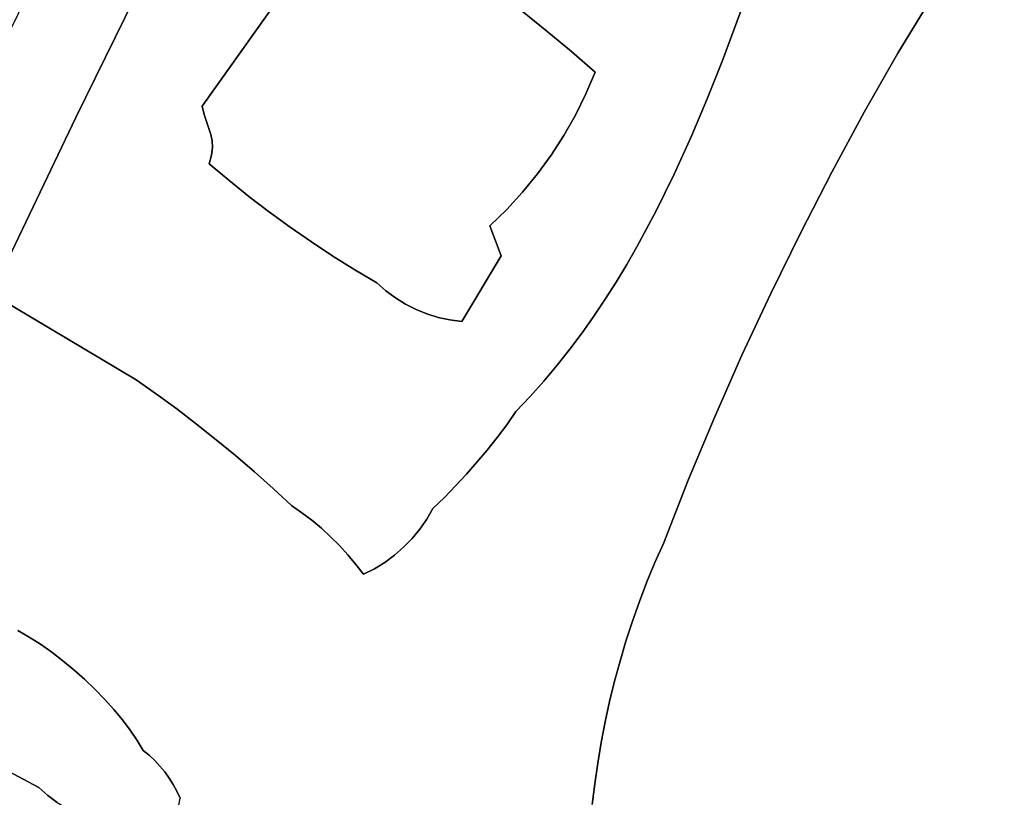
# Model space of a CAD drawing. Header units: inches. Extents: x 36.3 to 71.4, y 17.4 to 61.7.
# Tile 64 of 80: x 46.4 to 51.4, y 46.6 to 50.5. Entities that reach past the tile are written whole.
import ezdxf

# ---------------------------------------------------------------- set-up
doc = ezdxf.new("R2010")
doc.units = ezdxf.units.IN
doc.layers.add('SURFACES_FOR_SKETCHUP', color=7, linetype='Continuous')

msp = doc.modelspace()

# ---------------------------------------------------------------- linework, layer by layer
at = {"layer": 'SURFACES_FOR_SKETCHUP'}
for points, invisible_edges in [([(51.4242, 51.2591), (51.3398, 51.1591), (52.2807, 48.9913)], 10), ([(51.3398, 51.1591), (50.2427, 51.075), (50.8414, 50.3365)], 3), ([(50.8414, 50.3365), (52.2067, 48.9934), (51.3398, 51.1591)], 3), ([(52.2067, 48.9934), (52.2807, 48.9913), (51.3398, 51.1591)], 10), ([(50.1067, 50.6867), (50.8414, 50.3365), (50.2427, 51.075)], 3), ([(47.1601, 50.8918), (46.4831, 50.6359), (46.7304, 50.0145)], 3), ([(46.7304, 50.0145), (47.3611, 50.0715), (47.1601, 50.8918)], 3), ([(47.8176, 50.7125), (47.1601, 50.8918), (47.3611, 50.0715)], 3), ([(47.8176, 50.7125), (47.3611, 50.0715), (47.8771, 50.694)], 2), ([(47.8771, 50.694), (47.3611, 50.0715), (47.9381, 50.6822)], 3), ([(47.3714, 50.0301), (47.9381, 50.6822), (47.3611, 50.0715)], 3), ([(47.383, 49.9938), (47.9381, 50.6822), (47.3714, 50.0301)], 3), ([(47.4044, 49.9293), (47.9381, 50.6822), (47.383, 49.9938)], 3), ([(47.9381, 50.6822), (47.4044, 49.9293), (48.0001, 50.6771)], 3), ([(48.0001, 50.6771), (47.698, 49.5416), (48.0624, 50.6788)], 3), ([(47.8022, 49.4658), (48.0624, 50.6788), (47.698, 49.5416)], 3), ([(47.908, 49.3925), (48.0624, 50.6788), (47.8022, 49.4658)], 3), ([(48.8007, 49.4727), (48.0624, 50.6788), (47.908, 49.3925)], 11), ([(48.8851, 49.5547), (48.9646, 49.6412), (48.0624, 50.6788)], 10), ([(48.8007, 49.4727), (48.8851, 49.5547), (48.0624, 50.6788)], 10), ([(48.836, 50.6415), (48.0624, 50.6788), (48.9646, 49.6412)], 11), ([(49.0863, 50.4467), (50.1067, 50.6867), (48.9623, 50.5456)], 3), ([(49.0863, 50.4467), (49.2081, 50.345), (50.1067, 50.6867)], 10), ([(50.0365, 50.4928), (50.1067, 50.6867), (49.2081, 50.345)], 10), ([(50.0365, 50.4928), (50.8414, 50.3365), (50.1067, 50.6867)], 3), ([(46.4589, 50.5748), (46.7304, 50.0145), (46.4831, 50.6359)], 3), ([(47.4044, 49.9293), (47.5956, 49.6197), (48.0001, 50.6771)], 11), ([(47.698, 49.5416), (48.0001, 50.6771), (47.5956, 49.6197)], 3), ([(49.0388, 49.7318), (48.836, 50.6415), (48.9646, 49.6412)], 3), ([(48.836, 50.6415), (49.0388, 49.7318), (48.9623, 50.5456)], 3), ([(46.4321, 50.5146), (46.7304, 50.0145), (46.4589, 50.5748)], 3), ([(48.9623, 50.5456), (49.1078, 49.8265), (49.0863, 50.4467)], 3), ([(49.1078, 49.8265), (48.9623, 50.5456), (49.0388, 49.7318)], 3), ([(46.4027, 50.4557), (46.7304, 50.0145), (46.4321, 50.5146)], 3), ([(49.2081, 50.345), (49.3274, 50.2404), (50.0365, 50.4928)], 10), ([(49.9638, 50.2997), (50.0365, 50.4928), (49.3274, 50.2404)], 10), ([(49.9638, 50.2997), (50.6732, 50.0406), (50.0365, 50.4928)], 3), ([(50.8414, 50.3365), (50.0365, 50.4928), (50.6732, 50.0406)], 3), ([(46.4027, 50.4557), (46.3709, 50.3979), (46.7304, 50.0145)], 10), ([(49.2081, 50.345), (49.0863, 50.4467), (49.2292, 50.0269)], 10), ([(49.1713, 49.9249), (49.2292, 50.0269), (49.0863, 50.4467)], 10), ([(49.1713, 49.9249), (49.0863, 50.4467), (49.1078, 49.8265)], 3), ([(46.3709, 50.3979), (45.8642, 49.2973), (46.7304, 50.0145)], 11), ([(49.3274, 50.2404), (49.2081, 50.345), (49.2813, 50.1321)], 2), ([(49.2292, 50.0269), (49.2813, 50.1321), (49.2081, 50.345)], 10), ([(50.6732, 50.0406), (52.2067, 48.9934), (50.8414, 50.3365)], 3), ([(49.8879, 50.108), (49.9638, 50.2997), (49.3274, 50.2404)], 10), ([(49.8879, 50.108), (50.6732, 50.0406), (49.9638, 50.2997)], 3), ([(49.3274, 50.2404), (49.2813, 50.1321), (49.8079, 49.9184)], 10), ([(49.8079, 49.9184), (49.8879, 50.108), (49.3274, 50.2404)], 10), ([(49.2813, 50.1321), (49.2292, 50.0269), (49.8079, 49.9184)], 10), ([(49.8079, 49.9184), (50.5112, 49.7415), (49.8879, 50.108)], 3), ([(50.6732, 50.0406), (49.8879, 50.108), (50.5112, 49.7415)], 3), ([(47.3611, 50.0715), (46.7304, 50.0145), (47.3714, 50.0301)], 3), ([(50.6732, 50.0406), (50.5112, 49.7415), (52.2067, 48.9934)], 10), ([(45.9357, 49.2638), (46.7304, 50.0145), (45.8642, 49.2973)], 3), ([(46.0082, 49.2328), (46.7304, 50.0145), (45.9357, 49.2638)], 3), ([(46.0817, 49.2043), (46.7304, 50.0145), (46.0082, 49.2328)], 3), ([(46.1562, 49.1782), (46.7304, 50.0145), (46.0817, 49.2043)], 3), ([(46.1562, 49.1782), (46.2315, 49.1547), (46.7304, 50.0145)], 10), ([(46.3077, 49.1338), (46.7304, 50.0145), (46.2315, 49.1547)], 2), ([(46.7304, 50.0145), (46.3077, 49.1338), (47.3962, 49.7829)], 10), ([(47.3714, 50.0301), (46.7304, 50.0145), (47.383, 49.9938)], 3), ([(47.3962, 49.7829), (47.383, 49.9938), (46.7304, 50.0145)], 11), ([(47.383, 49.9938), (47.3962, 49.7829), (47.4044, 49.9293)], 3), ([(49.2292, 50.0269), (49.1713, 49.9249), (49.7232, 49.7313)], 10), ([(49.8079, 49.9184), (49.2292, 50.0269), (49.7232, 49.7313)], 3), ([(47.3962, 49.7829), (47.4084, 49.8261), (47.4044, 49.9293)], 10), ([(47.411, 49.8975), (47.4044, 49.9293), (47.4084, 49.8261)], 10), ([(47.411, 49.8975), (47.5956, 49.6197), (47.4044, 49.9293)], 3), ([(47.4084, 49.8261), (47.4128, 49.8637), (47.411, 49.8975)], 8), ([(47.495, 49.7002), (47.5956, 49.6197), (47.411, 49.8975)], 10), ([(47.4128, 49.8637), (47.495, 49.7002), (47.411, 49.8975)], 3), ([(49.1078, 49.8265), (49.6329, 49.5474), (49.1713, 49.9249)], 3), ([(49.7232, 49.7313), (49.1713, 49.9249), (49.6329, 49.5474)], 3), ([(49.7232, 49.7313), (50.3552, 49.4392), (49.8079, 49.9184)], 3), ([(50.5112, 49.7415), (49.8079, 49.9184), (50.3552, 49.4392)], 3), ([(47.4084, 49.8261), (47.495, 49.7002), (47.4128, 49.8637)], 3), ([(47.3962, 49.7829), (47.495, 49.7002), (47.4084, 49.8261)], 2), ([(49.0388, 49.7318), (49.5363, 49.3673), (49.1078, 49.8265)], 3), ([(49.6329, 49.5474), (49.1078, 49.8265), (49.5363, 49.3673)], 3), ([(47.0308, 48.7027), (47.3962, 49.7829), (46.3077, 49.1338)], 3), ([(47.3962, 49.7829), (47.0308, 48.7027), (47.495, 49.7002)], 3), ([(47.495, 49.7002), (47.0308, 48.7027), (47.5956, 49.6197)], 3), ([(49.0388, 49.7318), (48.9646, 49.6412), (49.5363, 49.3673)], 10), ([(49.6329, 49.5474), (50.3552, 49.4392), (49.7232, 49.7313)], 3), ([(50.3552, 49.4392), (51.8907, 48.6071), (50.5112, 49.7415)], 3), ([(51.8907, 48.6071), (52.2067, 48.9934), (50.5112, 49.7415)], 11), ([(47.5956, 49.6197), (47.0308, 48.7027), (47.698, 49.5416)], 3), ([(48.9646, 49.6412), (48.8851, 49.5547), (48.8572, 49.3224)], 10), ([(48.9646, 49.6412), (48.8572, 49.3224), (49.4326, 49.1915)], 11), ([(49.4854, 49.2788), (49.5363, 49.3673), (48.9646, 49.6412)], 10), ([(49.4326, 49.1915), (49.4854, 49.2788), (48.9646, 49.6412)], 10), ([(48.8851, 49.5547), (48.8007, 49.4727), (48.8572, 49.3224)], 8), ([(49.5363, 49.3673), (50.2054, 49.1338), (49.6329, 49.5474)], 3), ([(50.3552, 49.4392), (49.6329, 49.5474), (50.2054, 49.1338)], 3), ([(47.1331, 48.6305), (47.698, 49.5416), (47.0308, 48.7027)], 3), ([(47.698, 49.5416), (47.1331, 48.6305), (47.8022, 49.4658)], 3), ([(47.2341, 48.5564), (47.8022, 49.4658), (47.1331, 48.6305)], 3), ([(47.8022, 49.4658), (47.2341, 48.5564), (47.908, 49.3925)], 3), ([(47.908, 49.3925), (48.0155, 49.3215), (48.8007, 49.4727)], 10), ([(48.1245, 49.2529), (48.8007, 49.4727), (48.0155, 49.3215)], 3), ([(48.2352, 49.1868), (48.8007, 49.4727), (48.1245, 49.2529)], 3), ([(48.2352, 49.1868), (48.2801, 49.1472), (48.8007, 49.4727)], 10), ([(48.3279, 49.1118), (48.8007, 49.4727), (48.2801, 49.1472)], 3), ([(48.3279, 49.1118), (48.3784, 49.0806), (48.8007, 49.4727)], 10), ([(48.4312, 49.0539), (48.8007, 49.4727), (48.3784, 49.0806)], 3), ([(48.4312, 49.0539), (48.4861, 49.0317), (48.8007, 49.4727)], 10), ([(48.8572, 49.3224), (48.8007, 49.4727), (48.4861, 49.0317)], 10), ([(50.3552, 49.4392), (50.2054, 49.1338), (51.8907, 48.6071)], 10), ([(47.3336, 48.4805), (47.908, 49.3925), (47.2341, 48.5564)], 3), ([(47.908, 49.3925), (47.3336, 48.4805), (48.0155, 49.3215)], 3), ([(49.4854, 49.2788), (50.2054, 49.1338), (49.5363, 49.3673)], 3), ([(47.4317, 48.4027), (48.0155, 49.3215), (47.3336, 48.4805)], 3), ([(48.0155, 49.3215), (47.4317, 48.4027), (48.1245, 49.2529)], 3), ([(48.5428, 49.0142), (48.8572, 49.3224), (48.4861, 49.0317)], 3), ([(48.5428, 49.0142), (48.6009, 49.0016), (48.8572, 49.3224)], 10), ([(48.6603, 48.9938), (48.8572, 49.3224), (48.6009, 49.0016)], 2), ([(48.6603, 48.9938), (49.2007, 48.8552), (48.8572, 49.3224)], 3), ([(49.3778, 49.1054), (49.4326, 49.1915), (48.8572, 49.3224)], 10), ([(49.321, 49.0206), (49.3778, 49.1054), (48.8572, 49.3224)], 10), ([(49.262, 48.9372), (48.8572, 49.3224), (49.2007, 48.8552)], 3), ([(49.321, 49.0206), (48.8572, 49.3224), (49.262, 48.9372)], 3), ([(47.5283, 48.323), (48.1245, 49.2529), (47.4317, 48.4027)], 3), ([(48.1245, 49.2529), (47.5283, 48.323), (48.2801, 49.1472)], 11), ([(48.2801, 49.1472), (48.2352, 49.1868), (48.1245, 49.2529)], 8), ([(49.4326, 49.1915), (50.0617, 48.8255), (49.4854, 49.2788)], 3), ([(50.2054, 49.1338), (49.4854, 49.2788), (50.0617, 48.8255)], 3), ([(49.3778, 49.1054), (50.0617, 48.8255), (49.4326, 49.1915)], 3), ([(47.0308, 48.7027), (46.3077, 49.1338), (46.086, 47.7102)], 10), ([(47.6234, 48.2416), (48.2801, 49.1472), (47.5283, 48.323)], 3), ([(48.2801, 49.1472), (47.6234, 48.2416), (48.3279, 49.1118)], 3), ([(47.7169, 48.1583), (48.3279, 49.1118), (47.6234, 48.2416)], 3), ([(48.3279, 49.1118), (47.7169, 48.1583), (48.3784, 49.0806)], 3), ([(49.321, 49.0206), (50.0617, 48.8255), (49.3778, 49.1054)], 3), ([(50.2054, 49.1338), (50.0617, 48.8255), (51.8267, 48.4035)], 10), ([(51.8267, 48.4035), (51.857, 48.5058), (50.2054, 49.1338)], 10), ([(51.857, 48.5058), (51.8907, 48.6071), (50.2054, 49.1338)], 10), ([(48.3784, 49.0806), (47.7169, 48.1583), (48.4312, 49.0539)], 3), ([(47.8089, 48.0733), (48.4312, 49.0539), (47.7169, 48.1583)], 3), ([(48.4312, 49.0539), (47.8089, 48.0733), (48.5729, 48.1139)], 11), ([(48.5729, 48.1139), (48.6289, 48.1711), (48.4312, 49.0539)], 10), ([(48.4312, 49.0539), (48.6289, 48.1711), (48.4861, 49.0317)], 3), ([(48.7362, 48.2897), (48.4861, 49.0317), (48.6833, 48.2297)], 3), ([(48.5428, 49.0142), (48.4861, 49.0317), (48.7362, 48.2897)], 10), ([(48.6833, 48.2297), (48.4861, 49.0317), (48.6289, 48.1711)], 3), ([(48.7362, 48.2897), (48.7875, 48.351), (48.5428, 49.0142)], 10), ([(48.6009, 49.0016), (48.5428, 49.0142), (48.7875, 48.351)], 10), ([(49.262, 48.9372), (49.9243, 48.5143), (49.321, 49.0206)], 3), ([(50.0617, 48.8255), (49.321, 49.0206), (49.9243, 48.5143)], 3), ([(48.7875, 48.351), (48.8371, 48.4138), (48.6009, 49.0016)], 10), ([(48.8371, 48.4138), (48.885, 48.4778), (48.6009, 49.0016)], 10), ([(48.6603, 48.9938), (48.6009, 49.0016), (48.885, 48.4778)], 10), ([(49.1371, 48.7748), (48.6603, 48.9938), (49.0711, 48.6959)], 3), ([(49.0711, 48.6959), (48.6603, 48.9938), (49.0025, 48.6186)], 3), ([(48.9313, 48.5432), (49.0025, 48.6186), (48.6603, 48.9938)], 10), ([(49.2007, 48.8552), (48.6603, 48.9938), (49.1371, 48.7748)], 3), ([(48.9313, 48.5432), (48.6603, 48.9938), (48.885, 48.4778)], 3), ([(49.2007, 48.8552), (49.9243, 48.5143), (49.262, 48.9372)], 3), ([(49.1371, 48.7748), (49.9243, 48.5143), (49.2007, 48.8552)], 3), ([(49.9243, 48.5143), (51.7565, 48.0917), (50.0617, 48.8255)], 3), ([(51.8267, 48.4035), (50.0617, 48.8255), (51.7998, 48.3004)], 3), ([(51.7998, 48.3004), (50.0617, 48.8255), (51.7764, 48.1964)], 3), ([(51.7764, 48.1964), (50.0617, 48.8255), (51.7565, 48.0917)], 3), ([(49.0711, 48.6959), (49.7932, 48.2004), (49.1371, 48.7748)], 3), ([(49.9243, 48.5143), (49.1371, 48.7748), (49.7932, 48.2004)], 3), ([(46.086, 47.7102), (46.1276, 47.6911), (47.0308, 48.7027)], 10), ([(46.1276, 47.6911), (46.1658, 47.6663), (47.0308, 48.7027)], 10), ([(46.1658, 47.6663), (46.2001, 47.6362), (47.0308, 48.7027)], 10), ([(47.1331, 48.6305), (47.0308, 48.7027), (46.2001, 47.6362)], 10), ([(49.0025, 48.6186), (49.7932, 48.2004), (49.0711, 48.6959)], 3), ([(46.2001, 47.6362), (46.4388, 47.4481), (47.1331, 48.6305)], 11), ([(47.2341, 48.5564), (47.1331, 48.6305), (46.4388, 47.4481)], 10), ([(48.9313, 48.5432), (49.7932, 48.2004), (49.0025, 48.6186)], 3), ([(46.4388, 47.4481), (46.4957, 47.4156), (47.2341, 48.5564)], 10), ([(47.3336, 48.4805), (47.2341, 48.5564), (46.4957, 47.4156)], 10), ([(48.885, 48.4778), (49.7932, 48.2004), (48.9313, 48.5432)], 3), ([(49.7932, 48.2004), (51.7272, 47.8804), (49.9243, 48.5143)], 3), ([(51.7401, 47.9863), (49.9243, 48.5143), (51.7272, 47.8804)], 3), ([(51.7565, 48.0917), (49.9243, 48.5143), (51.7401, 47.9863)], 3), ([(46.4957, 47.4156), (46.5527, 47.3792), (47.3336, 48.4805)], 10), ([(47.4317, 48.4027), (47.3336, 48.4805), (46.5527, 47.3792)], 10), ([(48.8371, 48.4138), (49.6684, 47.8837), (48.885, 48.4778)], 3), ([(49.7932, 48.2004), (48.885, 48.4778), (49.6684, 47.8837)], 3), ([(48.7875, 48.351), (49.6684, 47.8837), (48.8371, 48.4138)], 3), ([(46.5527, 47.3792), (46.6094, 47.3394), (47.4317, 48.4027)], 10), ([(46.6094, 47.3394), (46.6654, 47.2967), (47.4317, 48.4027)], 10), ([(47.5283, 48.323), (47.4317, 48.4027), (46.6654, 47.2967)], 10), ([(46.6654, 47.2967), (46.7201, 47.2514), (47.5283, 48.323)], 10), ([(47.6234, 48.2416), (47.5283, 48.323), (46.7201, 47.2514)], 10), ([(48.7362, 48.2897), (49.6261, 47.7878), (48.7875, 48.351)], 3), ([(49.6684, 47.8837), (48.7875, 48.351), (49.6261, 47.7878)], 3), ([(48.6833, 48.2297), (49.5862, 47.6909), (48.7362, 48.2897)], 3), ([(49.6261, 47.7878), (48.7362, 48.2897), (49.5862, 47.6909)], 3), ([(46.7201, 47.2514), (46.7734, 47.204), (47.6234, 48.2416)], 10), ([(47.7169, 48.1583), (47.6234, 48.2416), (46.7734, 47.204)], 10), ([(48.6289, 48.1711), (49.5488, 47.5931), (48.6833, 48.2297)], 3), ([(49.5862, 47.6909), (48.6833, 48.2297), (49.5488, 47.5931)], 3), ([(48.5729, 48.1139), (49.5488, 47.5931), (48.6289, 48.1711)], 3), ([(49.6684, 47.8837), (51.7178, 47.7741), (49.7932, 48.2004)], 3), ([(51.7272, 47.8804), (49.7932, 48.2004), (51.7178, 47.7741)], 3), ([(46.7734, 47.204), (46.8246, 47.1548), (47.7169, 48.1583)], 10), ([(47.8089, 48.0733), (47.7169, 48.1583), (46.8246, 47.1548)], 10), ([(46.8246, 47.1548), (46.8734, 47.1044), (47.8089, 48.0733)], 10), ([(46.8734, 47.1044), (46.9195, 47.0532), (47.8089, 48.0733)], 10), ([(47.8603, 48.0375), (47.8089, 48.0733), (46.9195, 47.0532)], 10), ([(47.8603, 48.0375), (48.5729, 48.1139), (47.8089, 48.0733)], 3), ([(48.5729, 48.1139), (47.8603, 48.0375), (48.5153, 48.0583)], 3), ([(48.5729, 48.1139), (48.5153, 48.0583), (48.4848, 48.0053)], 8), ([(48.4848, 48.0053), (49.5139, 47.4946), (48.5729, 48.1139)], 11), ([(49.5488, 47.5931), (48.5729, 48.1139), (49.5139, 47.4946)], 3), ([(47.91, 47.9995), (47.8603, 48.0375), (46.9195, 47.0532)], 10), ([(47.91, 47.9995), (48.5153, 48.0583), (47.8603, 48.0375)], 3), ([(47.9579, 47.9594), (48.5153, 48.0583), (47.91, 47.9995)], 3), ([(48.5153, 48.0583), (47.9579, 47.9594), (48.4848, 48.0053)], 3), ([(46.9195, 47.0532), (46.9623, 47.0015), (47.91, 47.9995)], 10), ([(47.9579, 47.9594), (47.91, 47.9995), (46.9623, 47.0015)], 10), ([(48.004, 47.9172), (48.4848, 48.0053), (47.9579, 47.9594)], 3), ([(48.4848, 48.0053), (48.004, 47.9172), (48.4501, 47.9552)], 3), ([(48.4501, 47.9552), (49.5139, 47.4946), (48.4848, 48.0053)], 3), ([(48.004, 47.9172), (47.9579, 47.9594), (46.9623, 47.0015)], 10), ([(48.4501, 47.9552), (48.004, 47.9172), (48.4116, 47.9084)], 3), ([(48.4116, 47.9084), (49.4815, 47.3952), (48.4501, 47.9552)], 3), ([(49.5139, 47.4946), (48.4501, 47.9552), (49.4815, 47.3952)], 3), ([(48.004, 47.9172), (46.9623, 47.0015), (48.0482, 47.8731)], 3), ([(46.9623, 47.0015), (47.0014, 46.9498), (48.0482, 47.8731)], 10), ([(48.0482, 47.8731), (47.0014, 46.9498), (48.0904, 47.827)], 3), ([(48.0482, 47.8731), (48.4116, 47.9084), (48.004, 47.9172)], 3), ([(48.4116, 47.9084), (48.0482, 47.8731), (48.3694, 47.8649)], 3), ([(48.3694, 47.8649), (48.0482, 47.8731), (48.3238, 47.8251)], 3), ([(48.0904, 47.827), (48.3238, 47.8251), (48.0482, 47.8731)], 3), ([(48.3694, 47.8649), (49.4516, 47.2951), (48.4116, 47.9084)], 3), ([(49.4815, 47.3952), (48.4116, 47.9084), (49.4516, 47.2951)], 3), ([(49.6261, 47.7878), (50.7526, 46.3867), (49.6684, 47.8837)], 3), ([(50.9528, 46.4272), (49.6684, 47.8837), (50.7526, 46.3867)], 3), ([(49.6684, 47.8837), (50.9528, 46.4272), (51.7178, 47.7741)], 11), ([(48.1306, 47.779), (48.0904, 47.827), (47.0014, 46.9498)], 10), ([(48.1306, 47.779), (48.275, 47.789), (48.0904, 47.827)], 3), ([(48.3238, 47.8251), (48.0904, 47.827), (48.275, 47.789)], 3), ([(48.275, 47.789), (49.3992, 47.0929), (48.3238, 47.8251)], 3), ([(48.3238, 47.8251), (49.4241, 47.1943), (48.3694, 47.8649)], 3), ([(49.4241, 47.1943), (48.3238, 47.8251), (49.3992, 47.0929)], 3), ([(49.4516, 47.2951), (48.3694, 47.8649), (49.4241, 47.1943)], 3), ([(48.1687, 47.7293), (48.1306, 47.779), (47.0014, 46.9498)], 10), ([(48.2232, 47.757), (48.275, 47.789), (48.1306, 47.779)], 10), ([(48.1687, 47.7293), (48.2232, 47.757), (48.1306, 47.779)], 2), ([(48.2232, 47.757), (49.3769, 46.9909), (48.275, 47.789)], 3), ([(49.3992, 47.0929), (48.275, 47.789), (49.3769, 46.9909)], 3), ([(49.5862, 47.6909), (50.7526, 46.3867), (49.6261, 47.7878)], 3), ([(51.1541, 46.4615), (51.7178, 47.7741), (50.9528, 46.4272)], 3), ([(51.8275, 47.5186), (51.7178, 47.7741), (51.1541, 46.4615)], 11), ([(47.0014, 46.9498), (47.0366, 46.8985), (48.1687, 47.7293)], 10), ([(47.1242, 46.7976), (48.1687, 47.7293), (47.0366, 46.8985)], 11), ([(47.1242, 46.7976), (47.1501, 46.7699), (48.1687, 47.7293)], 10), ([(47.1501, 46.7699), (47.1742, 46.7406), (48.1687, 47.7293)], 10), ([(47.1742, 46.7406), (47.1964, 46.7098), (48.1687, 47.7293)], 10), ([(47.1964, 46.7098), (47.2166, 46.6777), (48.1687, 47.7293)], 10), ([(47.2166, 46.6777), (47.2348, 46.6443), (48.1687, 47.7293)], 10), ([(47.2348, 46.6443), (47.2509, 46.6097), (48.1687, 47.7293)], 10), ([(48.1687, 47.7293), (47.2509, 46.6097), (48.229, 45.8332)], 11), ([(48.1687, 47.7293), (49.3571, 46.8883), (48.2232, 47.757)], 3), ([(49.3571, 46.8883), (48.1687, 47.7293), (49.3398, 46.7853)], 3), ([(49.3398, 46.7853), (48.1687, 47.7293), (49.3251, 46.6818)], 3), ([(48.1687, 47.7293), (48.229, 45.8332), (49.3251, 46.6818)], 11), ([(49.3769, 46.9909), (48.2232, 47.757), (49.3571, 46.8883)], 3), ([(49.5488, 47.5931), (50.7526, 46.3867), (49.5862, 47.6909)], 3), ([(49.5139, 47.4946), (50.7526, 46.3867), (49.5488, 47.5931)], 3), ([(49.4815, 47.3952), (50.7526, 46.3867), (49.5139, 47.4946)], 3), ([(51.3562, 46.4895), (51.8275, 47.5186), (51.1541, 46.4615)], 3), ([(51.3562, 46.4895), (51.559, 46.5113), (51.8275, 47.5186)], 10), ([(46.4957, 47.4156), (46.4388, 47.4481), (46.2182, 47.3531)], 10), ([(46.6094, 47.3394), (46.5527, 47.3792), (46.1752, 47.2975)], 10), ([(46.1981, 47.3243), (46.1752, 47.2975), (46.5527, 47.3792)], 10), ([(46.5527, 47.3792), (46.4957, 47.4156), (46.1981, 47.3243)], 10), ([(46.2182, 47.3531), (46.1981, 47.3243), (46.4957, 47.4156)], 10), ([(49.4516, 47.2951), (50.7526, 46.3867), (49.4815, 47.3952)], 3), ([(46.1752, 47.2975), (46.3398, 46.7716), (46.6094, 47.3394)], 11), ([(46.6654, 47.2967), (46.6094, 47.3394), (46.3398, 46.7716)], 10), ([(46.7201, 47.2514), (46.6654, 47.2967), (46.3398, 46.7716)], 10), ([(49.4241, 47.1943), (50.7526, 46.3867), (49.4516, 47.2951)], 3), ([(46.7734, 47.204), (46.7201, 47.2514), (46.3398, 46.7716)], 10), ([(46.5443, 46.6625), (46.7734, 47.204), (46.3398, 46.7716)], 3), ([(46.8246, 47.1548), (46.7734, 47.204), (46.5443, 46.6625)], 10), ([(49.3992, 47.0929), (50.1498, 46.1744), (49.4241, 47.1943)], 3), ([(50.7526, 46.3867), (49.4241, 47.1943), (50.1498, 46.1744)], 3), ([(46.8246, 47.1548), (46.5443, 46.6625), (46.8734, 47.1044)], 3), ([(46.8734, 47.1044), (46.5443, 46.6625), (46.9195, 47.0532)], 3), ([(49.3992, 47.0929), (49.3769, 46.9909), (50.1498, 46.1744)], 10), ([(46.9195, 47.0532), (46.5443, 46.6625), (46.9623, 47.0015)], 3), ([(46.5893, 46.6234), (46.9623, 47.0015), (46.5443, 46.6625)], 3), ([(46.637, 46.5881), (46.9623, 47.0015), (46.5893, 46.6234)], 3), ([(46.9623, 47.0015), (46.637, 46.5881), (47.0014, 46.9498)], 3), ([(49.3769, 46.9909), (49.3571, 46.8883), (50.1498, 46.1744)], 10), ([(46.6872, 46.5569), (47.0014, 46.9498), (46.637, 46.5881)], 3), ([(47.0014, 46.9498), (46.6872, 46.5569), (47.0366, 46.8985)], 3), ([(46.7397, 46.5298), (47.0366, 46.8985), (46.6872, 46.5569)], 3), ([(47.0366, 46.8985), (46.7397, 46.5298), (47.0672, 46.848)], 3), ([(47.0366, 46.8985), (47.0672, 46.848), (47.0966, 46.8237)], 8), ([(47.0366, 46.8985), (47.0966, 46.8237), (47.1242, 46.7976)], 9), ([(49.3571, 46.8883), (49.3398, 46.7853), (50.1498, 46.1744)], 10), ([(46.7942, 46.507), (47.0672, 46.848), (46.7397, 46.5298)], 3), ([(46.8504, 46.4885), (47.0672, 46.848), (46.7942, 46.507)], 3), ([(46.9081, 46.4746), (47.0672, 46.848), (46.8504, 46.4885)], 3), ([(47.0672, 46.848), (46.9081, 46.4746), (47.0966, 46.8237)], 3), ([(46.967, 46.4652), (47.0966, 46.8237), (46.9081, 46.4746)], 3), ([(47.0966, 46.8237), (46.967, 46.4652), (47.1242, 46.7976)], 3), ([(47.1242, 46.7976), (46.967, 46.4652), (47.1501, 46.7699)], 3), ([(46.3398, 46.7716), (45.2174, 46.2233), (46.5893, 46.6234)], 11), ([(46.5893, 46.6234), (46.5443, 46.6625), (46.3398, 46.7716)], 8), ([(47.1501, 46.7699), (46.967, 46.4652), (47.1742, 46.7406)], 3), ([(47.1742, 46.7406), (46.967, 46.4652), (47.1964, 46.7098)], 3), ([(49.3398, 46.7853), (49.3251, 46.6818), (50.1498, 46.1744)], 10), ([(47.1964, 46.7098), (46.967, 46.4652), (47.2166, 46.6777)], 3), ([(47.2166, 46.6777), (46.967, 46.4652), (47.2348, 46.5387)], 11), ([(47.2348, 46.6443), (47.2166, 46.6777), (47.2348, 46.5387)], 10), ([(47.2509, 46.6097), (47.2348, 46.6443), (47.2444, 46.5737)], 2), ([(47.2444, 46.5737), (47.2348, 46.6443), (47.2348, 46.5387)], 3), ([(49.313, 46.5779), (49.3251, 46.6818), (48.229, 45.8332)], 10), ([(49.3251, 46.6818), (49.313, 46.5779), (50.0458, 46.111)], 10), ([(50.0458, 46.111), (50.0991, 46.1402), (49.3251, 46.6818)], 10), ([(50.0991, 46.1402), (50.1498, 46.1744), (49.3251, 46.6818)], 10), ([(45.1697, 46.0645), (46.5893, 46.6234), (45.2174, 46.2233)], 3), ([(46.5893, 46.6234), (45.1697, 46.0645), (46.637, 46.5881)], 3)]:
    msp.add_3dface(points, dxfattribs=dict(at, invisible_edges=invisible_edges))

doc.saveas('drawing.dxf')
